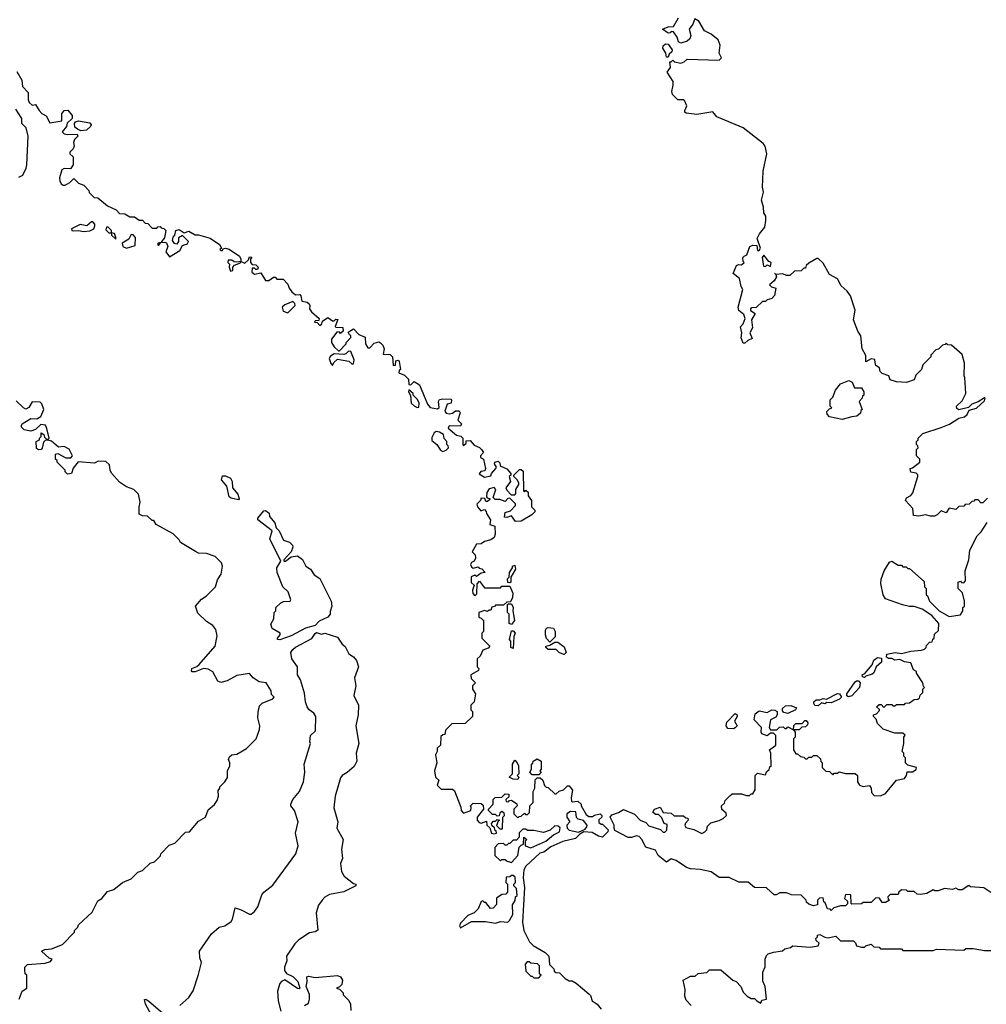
# Model space of a CAD drawing. Extents: x 2239805 to 2396427, y 665731 to 772158.
# Tile 151 of 256: x 2300036 to 2306087, y 737483 to 743644. Entities that reach past the tile are written whole.
import ezdxf

# ---------------------------------------------------------------- set-up
doc = ezdxf.new("R2010")
doc.units = 0

msp = doc.modelspace()

# ---------------------------------------------------------------- linework, layer by layer
at = {"layer": '0CON05XD'}
for points in [[(2306095, 740650), (2306065, 740620), (2306051.7, 740621.7), (2306035, 740640), (2306015, 740640), (2306008.3, 740631.7), (2305995, 740630), (2305978.3, 740611.7), (2305955, 740610), (2305945, 740600), (2305915, 740597.5), (2305895, 740580), (2305855, 740587.5), (2305835, 740557.5), (2305805, 740570), (2305780, 740545), (2305763, 740537), (2305737, 740537), (2305705, 740546.2), (2305685, 740542.5), (2305665, 740537.5), (2305631.7, 740541.7), (2305627.5, 740585), (2305580, 740635), (2305587, 740653), (2305615, 740667.5), (2305627, 740683), (2305657.5, 740785), (2305657, 740797), (2305647, 740807), (2305613.6, 740813.6), (2305610, 740835), (2305625, 740840), (2305670, 740875), (2305670, 740895), (2305650, 740915), (2305650, 740955), (2305660, 740965), (2305658.3, 740978.3), (2305650, 740985), (2305650, 741005), (2305660, 741015), (2305660, 741025), (2305690, 741055), (2305805, 741091.2), (2305856.1, 741113.9), (2305915, 741151.2), (2305950, 741160), (2305965.8, 741174.2), (2305980, 741200), (2306025, 741213.3), (2306075, 741260), (2306080, 741275), (2306075, 741277.5), (2306036.7, 741253.3), (2305995, 741237.5), (2305975, 741217.5), (2305915, 741202.5), (2305901.7, 741211.7), (2305900, 741225), (2305935, 741260), (2305957.5, 741305), (2305952.5, 741405), (2305947.5, 741415), (2305950, 741495), (2305935, 741550), (2305868.3, 741608.3), (2305845, 741610), (2305835, 741620), (2305828.3, 741611.7), (2305811.7, 741608.3), (2305788.3, 741581.7), (2305771.7, 741578.3), (2305740, 741545), (2305740, 741535), (2305690, 741485), (2305680, 741455), (2305645, 741420), (2305635, 741390), (2305587, 741373), (2305525, 741377.5), (2305485, 741390), (2305476.4, 741416.4), (2305435, 741430), (2305421.7, 741441.7), (2305417.5, 741465), (2305395, 741480), (2305391.7, 741498.3), (2305388.3, 741518.3), (2305365, 741522.5), (2305333, 741503), (2305331.7, 741541.7), (2305308.8, 741585), (2305301.2, 741665), (2305283.3, 741695), (2305256.2, 741765), (2305266.1, 741826.1), (2305236.1, 741916.1), (2305215.9, 741945.9), (2305178.8, 741978.8), (2305155, 742022.5), (2305105, 742050), (2305065, 742120), (2305035, 742150), (2305025, 742150), (2304975, 742120), (2304960, 742105), (2304955, 742090), (2304945, 742090), (2304927, 742073), (2304885, 742070), (2304857, 742043), (2304835, 742042.5), (2304813, 742053), (2304770, 742050), (2304761.7, 742058.3), (2304770, 742050), (2304772.5, 742035), (2304759.3, 742010.7), (2304730, 741985), (2304743, 741973), (2304770, 741965), (2304761.7, 741918.3), (2304745, 741900), (2304715, 741890), (2304705, 741880), (2304685, 741880), (2304647, 741843), (2304618.3, 741841.7), (2304610, 741835), (2304610, 741825), (2304640, 741805), (2304617.5, 741765), (2304622.5, 741715), (2304607.5, 741685), (2304621.7, 741648.3), (2304593, 741637), (2304575, 741620), (2304565, 741620), (2304552.3, 741652.3), (2304556.7, 741685), (2304547, 741723), (2304565, 741740), (2304576.7, 741775), (2304568.3, 741798.3), (2304537.5, 741825), (2304533.3, 741845), (2304562.5, 741955), (2304552.5, 741975), (2304542.5, 742025), (2304502.5, 742055), (2304523.8, 742106.2), (2304535, 742112.5), (2304555, 742110), (2304570, 742125), (2304565, 742130), (2304562.5, 742155), (2304570, 742165), (2304588.3, 742171.7), (2304607.5, 742225), (2304625, 742233.3), (2304650, 742230), (2304655, 742200), (2304665, 742200), (2304672.5, 742215), (2304653.3, 742275), (2304666.4, 742303.6), (2304700, 742345), (2304707, 742387), (2304706.7, 742415), (2304693.3, 742435), (2304691.7, 742471.7), (2304680, 742515), (2304691.2, 742565), (2304686.7, 742595), (2304690, 742695), (2304712.5, 742805), (2304701.7, 742851.7), (2304689.3, 742869.3), (2304565, 742967.5), (2304400, 743035), (2304375, 743067.5), (2304275, 743051.2), (2304208.3, 743058.3), (2304200, 743065), (2304200, 743075), (2304212.5, 743105), (2304198.3, 743138.3), (2304193, 743143), (2304155, 743142.5), (2304122.5, 743175), (2304117.5, 743195), (2304127.5, 743235), (2304126.4, 743256.4), (2304090, 743315), (2304110, 743345), (2304105, 743380), (2304115, 743380), (2304125, 743390), (2304135, 743380), (2304175, 743372.5), (2304195, 743380), (2304215, 743397.5), (2304415, 743390), (2304430, 743405), (2304413.6, 743433.6), (2304420, 743485), (2304408.3, 743518.3), (2304365, 743553.3), (2304322.5, 743575), (2304287.5, 743635), (2304261.7, 743648.3), (2304250, 743615), (2304227.5, 743585), (2304236.2, 743545), (2304231.2, 743525), (2304215, 743510), (2304175, 743497.5), (2304160, 743505), (2304152.5, 743535), (2304128.3, 743568.3), (2304115, 743570), (2304108.3, 743561.7), (2304095, 743560), (2304060, 743585), (2304095, 743600), (2304128.3, 743601.7), (2304160, 743655)], [(2304095, 743410), (2304085, 743410), (2304080, 743435), (2304062.5, 743465), (2304065, 743480), (2304078.3, 743491.7), (2304095, 743490), (2304120, 743455), (2304118.3, 743441.7), (2304101.7, 743428.3), (2304095, 743410)], [(2300019.3, 743319.3), (2300049.2, 743265), (2300053.8, 743225), (2300088.8, 743188.8), (2300088.8, 743145), (2300096, 743125), (2300115, 743110), (2300135, 743112.5), (2300157.5, 743075), (2300175, 743057.5), (2300203, 743043), (2300225, 742997.5), (2300299.3, 743010.7), (2300300, 743055), (2300315, 743076.2), (2300338, 743078), (2300364, 743045), (2300364, 743025), (2300333.2, 742996.8), (2300329.2, 742975), (2300302, 742942), (2300315, 742930), (2300335, 742925.8), (2300397, 742927), (2300400, 742915), (2300380, 742895), (2300372.5, 742875), (2300377, 742853), (2300370, 742835), (2300350, 742815), (2300350, 742805), (2300370, 742785), (2300370, 742735), (2300355, 742710), (2300315, 742712.5), (2300300, 742705), (2300286.2, 742655), (2300286.7, 742635), (2300295, 742617.5), (2300308.3, 742608.3), (2300321.7, 742608.3), (2300350, 742625), (2300375, 742650), (2300405, 742620), (2300438.3, 742608.3), (2300470, 742575), (2300471.7, 742561.7), (2300501.7, 742531.7), (2300525, 742530), (2300585, 742480), (2300640, 742455), (2300661.7, 742431.7), (2300695, 742430), (2300725, 742410), (2300755, 742410), (2300785, 742390), (2300805, 742390), (2300821.7, 742371.7), (2300838.3, 742368.3), (2300865, 742340), (2300895, 742340), (2300901.7, 742348.3), (2300915, 742350), (2300921.7, 742341.7), (2300938.3, 742338.3), (2300950, 742325), (2300941.7, 742278.3), (2300920, 742250), (2300900, 742245), (2300900, 742235), (2300905, 742230), (2300920, 742250), (2300945, 742252.5), (2300955, 742247.5), (2300963.3, 742225), (2300950.7, 742190.7), (2300975, 742160), (2301039.3, 742200.7), (2301055, 742230), (2301073, 742237), (2301085, 742240), (2301092.5, 742255), (2301055, 742292.5), (2301031.2, 742278.8), (2301030, 742255), (2301020.7, 742239.3), (2301005, 742243.3), (2300992.3, 742262.3), (2300996.2, 742283.8), (2301007.5, 742295), (2301013.3, 742325), (2301035, 742331.2), (2301065, 742310), (2301095, 742320), (2301135, 742297.5), (2301155, 742297.5), (2301227.7, 742277.7), (2301286.4, 742236.4), (2301300, 742215), (2301290, 742205), (2301295, 742200), (2301305, 742200), (2301310.7, 742209.3), (2301325, 742213.8), (2301348.3, 742208.3), (2301412.5, 742165), (2301420, 742145), (2301420, 742130), (2301395, 742127.5), (2301378.3, 742128.3), (2301365, 742140), (2301341.7, 742138.3), (2301340, 742125), (2301350, 742115), (2301347.5, 742095), (2301355, 742070), (2301370, 742075), (2301370, 742095), (2301381.7, 742108.3), (2301418.3, 742121.7), (2301420, 742130), (2301445, 742120), (2301468.3, 742141.7), (2301475, 742160), (2301488.3, 742158.3), (2301480, 742145), (2301480, 742125), (2301491.7, 742111.7), (2301515, 742110), (2301530, 742095), (2301525, 742080), (2301515, 742080), (2301505, 742090), (2301491.7, 742088.3), (2301490, 742065), (2301505, 742052.5), (2301545, 742060), (2301575, 742012.5), (2301595, 742012.5), (2301625, 742032.5), (2301635, 742032.5), (2301645, 742020), (2301685, 742020), (2301715, 741990), (2301723, 741963), (2301740.7, 741940.7), (2301763, 741923), (2301790, 741925), (2301797, 741917), (2301803.3, 741883.3), (2301836.2, 741876.2), (2301847.5, 741865), (2301852.5, 741855), (2301850, 741835), (2301862.5, 741815), (2301910, 741775), (2301908.3, 741761.7), (2301885, 741760), (2301881.7, 741751.7), (2301898.3, 741748.3), (2301915, 741730), (2301928.3, 741741.7), (2301931.7, 741758.3), (2301965, 741780), (2301995, 741760), (2302005, 741760), (2302015, 741770), (2302028.3, 741768.3), (2302010, 741725), (2302015, 741720), (2302058.3, 741718.3), (2302060, 741695), (2302045, 741680), (2302035, 741690), (2302021.7, 741688.3), (2301987.5, 741645), (2301987.5, 741625), (2302005, 741597.5), (2302031.7, 741571.7), (2302038.3, 741571.7), (2302080, 741615), (2302080, 741625), (2302110, 741655), (2302108.3, 741668.3), (2302101.7, 741671.7), (2302091.7, 741688.3), (2302125, 741710), (2302160, 741675), (2302198.3, 741658.3), (2302200, 741615), (2302215, 741590), (2302228.3, 741591.7), (2302255, 741620), (2302285, 741627.5), (2302295, 741622.5), (2302308.3, 741608.3), (2302316.7, 741585), (2302311.7, 741551.7), (2302355, 741550), (2302370, 741535), (2302375, 741480), (2302388.3, 741481.7), (2302391.7, 741508.3), (2302405, 741512.5), (2302412.5, 741505), (2302420, 741455), (2302411.7, 741448.3), (2302410, 741435), (2302445, 741420), (2302470, 741395), (2302471.7, 741361.7), (2302485, 741360), (2302505, 741380), (2302539.3, 741359.3), (2302588.3, 741238.3), (2302605, 741217.5), (2302651.7, 741208.3), (2302661.7, 741218.3), (2302657.5, 741255), (2302665, 741266.7), (2302685, 741272.5), (2302735, 741270), (2302740, 741265), (2302737.5, 741245), (2302711.7, 741238.3), (2302697.5, 741195), (2302705, 741182.5), (2302725, 741176.7), (2302745, 741182.5), (2302765, 741197.5), (2302786.7, 741196.7), (2302792.5, 741185), (2302778.3, 741138.3), (2302802.5, 741115), (2302795, 741100), (2302725, 741102.5), (2302718.3, 741088.3), (2302770, 741045), (2302797, 741037), (2302810, 741025), (2302810, 740985), (2302815, 740980), (2302830, 740995), (2302831.7, 741008.3), (2302855, 741010), (2302881.7, 740981.7), (2302915, 740967.5), (2302927.5, 740955), (2302940, 740935), (2302920, 740915), (2302920, 740905), (2302940, 740895), (2302952.5, 740835), (2302948.3, 740821.7), (2302923, 740817), (2302911.7, 740801.7), (2302945, 740782.5), (2302985, 740790), (2302990, 740805), (2303017.5, 740835), (2303020, 740845), (2303007.5, 740865), (2303010, 740875), (2303031.7, 740881.7), (2303041.7, 740871.7), (2303043.3, 740853.3), (2303085, 740834.3), (2303110, 740805), (2303110, 740795), (2303100, 740785), (2303107.5, 740755), (2303080, 740715), (2303085, 740700), (2303111.7, 740671.7), (2303135, 740670), (2303141.7, 740678.3), (2303142.5, 740705)], [(2300031.7, 742658.3), (2300055, 742670), (2300076.7, 742715), (2300080, 742735), (2300090, 742915), (2300077, 742967), (2300050, 742995), (2300050, 743025), (2300013, 743083)], [(2300419.3, 742949.3), (2300398, 742958), (2300380.8, 742970.8), (2300378.8, 742995), (2300385.9, 743004.1), (2300405, 743010), (2300475, 742997.5), (2300483.3, 742985), (2300480, 742975), (2300455, 742952.5), (2300419.3, 742949.3)], [(2300435, 742317.5), (2300475, 742323.3), (2300500, 742335), (2300507, 742353), (2300507.5, 742365), (2300495, 742380), (2300485, 742378.8), (2300455.9, 742354.1), (2300415, 742361.9), (2300361.2, 742335), (2300362.5, 742325), (2300375, 742322), (2300405, 742324), (2300435, 742317.5)], [(2300635, 742272.5), (2300640, 742275), (2300630, 742305), (2300610, 742310), (2300610, 742325), (2300590, 742345), (2300580, 742345), (2300575, 742330), (2300595, 742310), (2300610, 742310), (2300610, 742295), (2300635, 742272.5)], [(2300705, 742213.3), (2300760, 742230), (2300761.7, 742281.7), (2300747, 742297), (2300735, 742300), (2300720, 742270), (2300677.5, 742245), (2300682.5, 742225), (2300705, 742213.3)], [(2304735, 742100), (2304740, 742125), (2304725, 742130), (2304695, 742170), (2304683.3, 742156.7), (2304691.7, 742101.7), (2304705, 742100), (2304715, 742110), (2304735, 742100)], [(2301715, 741810), (2301760, 741855), (2301758.3, 741868.3), (2301745, 741880), (2301695, 741860), (2301680, 741845), (2301685, 741820), (2301715, 741810)], [(2301995, 741480), (2302001.7, 741498.3), (2302025, 741520), (2302097, 741507), (2302115, 741490), (2302125, 741490), (2302130, 741515), (2302108.3, 741568.3), (2302095, 741570), (2302077, 741553), (2302065, 741550), (2302005, 741552.5), (2301980.7, 741539.3), (2301973.6, 741523.6), (2301983, 741493), (2301995, 741480)], [(2305185, 741142.5), (2305105, 741160), (2305090, 741175), (2305088.3, 741191.7), (2305105, 741210), (2305120, 741215), (2305110, 741225), (2305110, 741265), (2305127, 741283), (2305142.5, 741325), (2305175, 741366.2), (2305226.1, 741386.1), (2305247.5, 741375), (2305260.7, 741340.7), (2305305, 741340), (2305320, 741315), (2305320, 741295), (2305311.7, 741288.3), (2305310, 741275), (2305290, 741255), (2305310, 741205), (2305301.7, 741198.3), (2305298.3, 741181.7), (2305277, 741163), (2305245, 741160), (2305185, 741142.5)], [(2302525, 741217.5), (2302535, 741220), (2302537.5, 741245), (2302527, 741267), (2302500, 741295), (2302500, 741305), (2302471.7, 741328.3), (2302470, 741315), (2302481.7, 741291.7), (2302487.5, 741245), (2302505, 741227.5), (2302525, 741217.5)], [(2300890, 740485), (2300875, 740510), (2300865, 740510), (2300837, 740537), (2300805, 740540), (2300785, 740550), (2300783.3, 740595), (2300790, 740625), (2300780, 740675), (2300750, 740705), (2300705, 740720), (2300660, 740750), (2300613.9, 740803.9), (2300603.6, 740823.6), (2300598.3, 740858.3), (2300575, 740880), (2300528.3, 740881.7), (2300505, 740870), (2300403, 740877), (2300371.7, 740838.3), (2300360, 740805), (2300335, 740800), (2300320, 740815), (2300320, 740825), (2300270, 740875), (2300270, 740885), (2300260, 740895), (2300260, 740925), (2300275, 740930), (2300325, 740903.3), (2300357, 740903), (2300367.5, 740915), (2300345, 740957.5), (2300315, 740972.5), (2300278.3, 740968.3), (2300235, 741007.5), (2300215, 741012.5), (2300195, 741010), (2300185, 741000), (2300177.5, 740962.5), (2300170, 740955), (2300155, 740952.5), (2300140.7, 740960.7), (2300140, 741005), (2300160, 741015), (2300160, 741025), (2300170, 741035), (2300171.7, 741058.3), (2300188.3, 741048.3), (2300191.7, 741031.7), (2300201.7, 741021.7), (2300215, 741020), (2300220, 741025), (2300207, 741087), (2300197, 741107), (2300168.3, 741111.7), (2300135, 741080), (2300105, 741070), (2300065, 741077.5), (2300047.5, 741095), (2300047.5, 741105), (2300052.5, 741115), (2300105, 741147.5), (2300143, 741147), (2300169.3, 741160.7), (2300187.5, 741205), (2300175, 741240), (2300165, 741250), (2300115, 741252.5), (2300093, 741217), (2300075, 741207.5), (2300060, 741215), (2300015, 741260)], [(2302685, 740942.5), (2302705, 740950), (2302720, 740965), (2302718.3, 740978.3), (2302710, 740985), (2302710, 741005), (2302693, 741023), (2302688.3, 741048.3), (2302665, 741062.5), (2302643, 741067), (2302630.7, 741059.3), (2302615, 741030), (2302615, 741010), (2302646.4, 740986.4), (2302670.7, 740950.7), (2302685, 740942.5)], [(2303142.5, 740705), (2303160, 740735), (2303160, 740745), (2303150, 740765), (2303130, 740785), (2303130, 740795), (2303165, 740830), (2303175, 740830), (2303188.3, 740818.3), (2303190, 740695), (2303195, 740690), (2303205, 740700), (2303218.3, 740688.3), (2303220, 740665), (2303240, 740635), (2303240, 740595), (2303260, 740575), (2303260, 740565), (2303242.5, 740545), (2303175, 740506.2), (2303140, 740505), (2303115, 740540), (2303085, 740530), (2303071.7, 740531.7), (2303075, 740560), (2303108.3, 740571.7), (2303140, 740605), (2303140, 740615), (2303105, 740650), (2303091.7, 740648.3), (2303075, 740630), (2303041.7, 740641.7), (2303012.5, 740642.5), (2303000, 740655), (2303017.5, 740705), (2303006.7, 740716.7), (2302975, 740707.5), (2302960, 740685), (2302958.3, 740658.3), (2302961.7, 740651.7), (2302978.3, 740648.3), (2302978.3, 740641.7), (2302965, 740630), (2302955, 740630), (2302948.3, 740648.3), (2302925, 740650), (2302920, 740635), (2302898.3, 740611.7), (2302902.5, 740595), (2302921.7, 740571.7), (2302945, 740580), (2302957, 740567), (2302957.5, 740555), (2302982.5, 740515), (2302980, 740485), (2303010, 740475), (2303013.3, 740425), (2303005.7, 740404.3), (2302985, 740388.8), (2302945, 740380), (2302925, 740363.8), (2302895, 740362.5), (2302867.5, 740315), (2302887.5, 740295), (2302890, 740275), (2302880, 740255), (2302865, 740247.5), (2302857.5, 740235), (2302865, 740220), (2302875, 740212.5), (2302905, 740220), (2302911.7, 740211.7), (2302928.3, 740208.3), (2302950, 740185), (2302925, 740180), (2302895, 740160), (2302885, 740167.5), (2302863, 740157), (2302863, 740123), (2302880, 740105), (2302870, 740075), (2302873, 740053), (2302885, 740040), (2302898.3, 740051.7), (2302900, 740115), (2302915, 740130), (2302945, 740090), (2303045, 740090), (2303055, 740100), (2303105, 740100), (2303122.5, 740055), (2303121.7, 740028.3), (2303108.3, 740001.7), (2303085, 740000), (2303065, 739980), (2303015, 739980), (2303008.3, 739971.7), (2302991.7, 739968.3), (2302985, 739950), (2302975, 739950), (2302965, 739940), (2302945, 739947.5), (2302910, 739935), (2302910, 739905), (2302925, 739900), (2302940, 739885), (2302940, 739815), (2302930, 739805), (2302930, 739775), (2302980, 739725), (2302968.3, 739711.7), (2302935, 739700), (2302918.3, 739661.7), (2302900, 739645), (2302900, 739595), (2302910, 739585), (2302908.3, 739571.7), (2302860, 739545), (2302861.7, 739521.7), (2302890, 739495), (2302870, 739475), (2302870, 739455), (2302890, 739425), (2302880, 739375), (2302860, 739355), (2302860, 739325), (2302870, 739315), (2302870, 739285), (2302825, 739240), (2302741.7, 739238.3), (2302701.7, 739198.3), (2302698.3, 739171.7), (2302685, 739170), (2302671.7, 739158.3), (2302670, 739105), (2302650, 739085), (2302650, 739065), (2302640, 739045), (2302647.5, 738995), (2302632.5, 738945), (2302640, 738905), (2302660, 738885), (2302650, 738855), (2302675, 738830), (2302745, 738830), (2302758.3, 738818.3), (2302797, 738717), (2302800, 738695), (2302815, 738680), (2302860, 738695), (2302862.5, 738715), (2302857.5, 738725), (2302875, 738742.5), (2302925, 738740), (2302938.3, 738728.3), (2302940, 738705), (2302900, 738655), (2302900, 738635), (2302911.7, 738621.7), (2302925, 738617.5), (2302958.3, 738628.3), (2302960, 738605), (2302978.3, 738588.3), (2302990, 738555), (2303005, 738550), (2303020, 738555), (2303018.3, 738568.3), (2303011.7, 738571.7), (2303008.3, 738588.3), (2302991.7, 738601.7), (2302990, 738615), (2303001.7, 738628.3), (2303015, 738630), (2303025, 738640), (2303040, 738635), (2303031.7, 738628.3), (2303021.7, 738601.7), (2303041.7, 738581.7), (2303058.3, 738581.7), (2303060, 738655), (2303070, 738665), (2303068.3, 738678.3), (2303055, 738690), (2303041.7, 738678.3), (2303038.3, 738661.7), (2303025, 738660), (2303015, 738670), (2302995, 738670), (2302970, 738695), (2302970, 738705), (2303000, 738735), (2303000, 738765), (2303011.7, 738778.3), (2303055, 738780), (2303075, 738800), (2303098.3, 738798.3), (2303098.3, 738781.7), (2303080, 738765), (2303081.7, 738751.7), (2303095, 738750), (2303101.7, 738758.3), (2303115, 738760), (2303148.3, 738738.3), (2303150, 738725), (2303130, 738705), (2303130, 738675), (2303155, 738650), (2303161.7, 738658.3), (2303175, 738660), (2303195, 738680), (2303201.7, 738671.7), (2303215, 738670), (2303227, 738683), (2303230, 738725), (2303250, 738745), (2303250, 738815), (2303260, 738835), (2303263, 738887), (2303275, 738900), (2303295, 738900), (2303310, 738885), (2303321.7, 738851.7), (2303331.7, 738841.7), (2303345, 738840), (2303385, 738800), (2303395, 738800), (2303413, 738817), (2303440, 738825), (2303465, 738850), (2303475, 738850), (2303497, 738823), (2303487.5, 738775), (2303490, 738755), (2303495, 738750), (2303530, 738755), (2303550, 738735), (2303550, 738725), (2303581.7, 738671.7), (2303598.3, 738658.3), (2303621.7, 738658.3), (2303635, 738667.5), (2303670, 738675), (2303680, 738665), (2303680, 738655), (2303661.7, 738638.3), (2303661.7, 738621.7), (2303675, 738610), (2303685, 738610), (2303720, 738575), (2303718.3, 738561.7), (2303685, 738530), (2303660, 738535), (2303619.3, 738559.3), (2303568.3, 738561.7), (2303541.7, 738548.3), (2303515, 738520), (2303435, 738502.5), (2303361.7, 738468.3), (2303317.5, 738435), (2303291.7, 738428.3), (2303205, 738347.5), (2303192.5, 738325), (2303187.5, 738275), (2303196.7, 738215), (2303183, 737997), (2303192.5, 737945), (2303227.5, 737875), (2303250.7, 737850.7), (2303325, 737807.5), (2303347.5, 737785), (2303353, 737733), (2303380, 737705), (2303381.7, 737691.7), (2303393, 737683), (2303415, 737680), (2303450, 737645), (2303475, 737630), (2303495, 737630), (2303520, 737615), (2303598.3, 737548.3), (2303608.3, 737538.3), (2303620, 737505), (2303650, 737485), (2303675, 737452.5)], [(2301405, 740640), (2301359.2, 740649.2), (2301347.5, 740657.5), (2301333.8, 740725), (2301300, 740765), (2301305, 740790), (2301325, 740790), (2301356, 740775), (2301366, 740755), (2301368.8, 740715), (2301402.5, 740675), (2301410, 740645), (2301405, 740640)], [(2301665, 739764.4), (2301650, 739765), (2301650, 739775), (2301666.7, 739795), (2301666.1, 739806.1), (2301617.5, 739835), (2301608.3, 739861.7), (2301627.5, 739895), (2301630, 739935), (2301640, 739945), (2301640, 739965), (2301670, 739995), (2301687, 740003), (2301730, 740005), (2301732.5, 740015), (2301717.5, 740065), (2301683.8, 740095), (2301648, 740185), (2301646.2, 740215), (2301670, 740255), (2301602.5, 740395), (2301616.2, 740446.2), (2301526.7, 740515), (2301526.7, 740525), (2301565, 740570), (2301575, 740572.5), (2301597, 740557), (2301600, 740535), (2301633.3, 740495), (2301642.5, 740465), (2301660, 740445), (2301687, 740387), (2301724.2, 740374.2), (2301743.3, 740355), (2301745.9, 740344.1), (2301736.2, 740313.8), (2301690, 740265), (2301690, 740255), (2301700, 740255), (2301735, 740282.5), (2301775, 740290), (2301805.7, 740265.7), (2301826.7, 740225), (2301855.7, 740205.7), (2301880, 740170), (2301915, 740148), (2301986.2, 740005), (2301990, 739975), (2301979.5, 739940.5), (2301979.2, 739925), (2301964.2, 739905), (2301910.4, 739879.6), (2301885, 739854.3), (2301825, 739836.4), (2301735, 739788.5), (2301665, 739764.4)], [(2300033.6, 737516.4), (2300052.5, 737565), (2300080, 737585), (2300080, 737665), (2300070, 737675), (2300068.3, 737698.3), (2300067.5, 737715), (2300085, 737732.5), (2300195, 737740), (2300228.3, 737751.7), (2300240, 737765), (2300221.7, 737771.7), (2300173.6, 737816.4), (2300193.9, 737826.1), (2300235, 737831.2), (2300305, 737857.5), (2300380, 737935), (2300380, 737945), (2300400, 737965), (2300405, 737980), (2300489.3, 738060.7), (2300525, 738130), (2300550, 738145), (2300585, 738190), (2300625, 738202.5), (2300680, 738245), (2300735, 738267.5), (2300775, 738310), (2300805, 738320), (2300853, 738367), (2300880, 738375), (2300918.3, 738411.7), (2300920, 738425), (2300971.7, 738478.3), (2301008.3, 738491.7), (2301075, 738560), (2301098.3, 738561.7), (2301155, 738630), (2301200, 738655), (2301215, 738700), (2301256.4, 738733.6), (2301271.7, 738758.3), (2301280, 738785), (2301278.3, 738821.7), (2301290, 738835), (2301290, 738845), (2301320, 738875), (2301337, 738903), (2301337.5, 738945), (2301352.5, 738975), (2301352.5, 738995), (2301342.5, 739015), (2301349.3, 739030.7), (2301365, 739043.3), (2301395, 739047.5), (2301456.4, 739083.6), (2301517.5, 739145), (2301538.3, 739201.7), (2301540, 739225), (2301527.5, 739275), (2301528.3, 739311.7), (2301538.3, 739351.7), (2301553, 739367), (2301620, 739395), (2301630, 739405), (2301611.7, 739421.7), (2301610, 739445), (2301580, 739495), (2301535, 739500), (2301497, 739527), (2301475, 739552.5), (2301395, 739540), (2301335, 739506.7), (2301295, 739496.7), (2301277.5, 739505), (2301245, 739562.5), (2301215, 739580.8), (2301185.8, 739584.2), (2301133.9, 739563.9), (2301115, 739563.3), (2301110.7, 739570.7), (2301113.3, 739585), (2301145, 739596.7), (2301160, 739610), (2301258.8, 739725), (2301271.7, 739788.3), (2301265, 739827.5), (2301245, 739852.5), (2301205, 739877.5), (2301150.7, 739930.7), (2301137.5, 739975), (2301175, 740017.5), (2301203.3, 740036.7), (2301262.5, 740095), (2301275, 740140), (2301296.4, 740173.6), (2301306.7, 740225), (2301300, 740245), (2301260, 740285), (2301205, 740303.3), (2301155, 740306.7), (2301136.4, 740316.4), (2301043.6, 740373.6), (2301035, 740390), (2300996.1, 740426.1), (2300890, 740485)], [(2305731.7, 739748.3), (2305748.3, 739751.7), (2305751.7, 739768.3), (2305760, 739775), (2305761.7, 739798.3), (2305788.3, 739821.7), (2305790, 739865), (2305745, 739916.7), (2305685, 739956.2), (2305635, 739972.5), (2305605, 739972.5), (2305563, 739983), (2305455, 740020), (2305440, 740045), (2305426.2, 740116.2), (2305427.7, 740142.3), (2305446.7, 740195), (2305480, 740250), (2305495, 740256.7), (2305535, 740230), (2305555, 740230), (2305565, 740220), (2305585, 740220), (2305595, 740210), (2305605, 740210), (2305698.3, 740128.3), (2305700, 740095), (2305710, 740085), (2305710, 740045), (2305718.3, 740038.3), (2305730, 740005), (2305792.5, 739945), (2305855, 739910), (2305925, 739920), (2305940, 739945), (2305940, 739965), (2305950, 739975), (2305950, 740005), (2305938.3, 740058.3), (2305910, 740085), (2305910, 740125), (2305925, 740130), (2305931.7, 740121.7), (2305945, 740120), (2305957, 740133), (2305953.3, 740195), (2305977.5, 740265), (2305982.5, 740325), (2306030, 740415), (2306055, 740440), (2306091.7, 740498.3)], [(2303105, 740120), (2303091.7, 740121.7), (2303090, 740145), (2303100, 740155), (2303102.5, 740185), (2303120, 740215), (2303120, 740225), (2303135, 740230), (2303140, 740205), (2303110, 740155), (2303110, 740125), (2303105, 740120)], [(2303115, 739860), (2303100, 739865), (2303100, 739925), (2303090, 739935), (2303090, 739985), (2303095, 739990), (2303115, 739990), (2303126.1, 739966.1), (2303122.5, 739945), (2303132.5, 739885), (2303115, 739860)], [(2301852.5, 739125), (2301857.5, 739165), (2301888.8, 739195), (2301890, 739285), (2301878, 739305), (2301848.8, 739325), (2301836.2, 739345), (2301826.2, 739375), (2301819.7, 739429.7), (2301793, 739513), (2301776.2, 739545), (2301776, 739595), (2301740, 739645), (2301733.8, 739685), (2301745.8, 739704.2), (2301763, 739717), (2301865, 739772), (2301885, 739804), (2301895, 739808.6), (2301925, 739800), (2301946.1, 739806.1), (2302025, 739780), (2302055, 739737.5), (2302073, 739723), (2302097, 739677), (2302126.4, 739656.4), (2302143.6, 739633.6), (2302156.2, 739595), (2302132, 739525), (2302141.2, 739475), (2302128, 739415), (2302156.2, 739355), (2302155.6, 739295), (2302140, 739225), (2302160, 739115), (2302142.9, 739055), (2302147.5, 739005), (2302129.1, 738970.9), (2302085.4, 738934.6), (2302055.8, 738915), (2302045, 738900), (2302011.9, 738785), (2302003, 738713), (2302027.5, 738625), (2302021.2, 738585), (2302062, 738515), (2302050, 738455), (2302056.4, 738396.4), (2302043.6, 738363.6), (2302050, 738315), (2302066.7, 738285), (2302125, 738240), (2302140, 738235), (2302140, 738225), (2302065, 738187.5), (2301975, 738171.4), (2301946.2, 738153.8), (2301930, 738135), (2301907.4, 738102.6), (2301891.9, 738055), (2301902.5, 737947.5), (2301885, 737936.7), (2301850.5, 737929.5), (2301783.2, 737886.8), (2301758.7, 737861.3), (2301706.7, 737785), (2301707.5, 737755), (2301694.1, 737715.9), (2301694.2, 737694.2), (2301706.1, 737676.1), (2301745, 737656.7), (2301776.7, 737625), (2301790, 737585), (2301785, 737580), (2301775, 737582.5), (2301696.4, 737636.4), (2301675, 737626.2), (2301665, 737612.5), (2301650, 737565), (2301654.6, 737505), (2301670.4, 737440.4)], [(2303125, 739710), (2303110, 739715), (2303110, 739755), (2303102.5, 739765), (2303115, 739820), (2303125, 739820), (2303137.5, 739805), (2303130, 739785), (2303125, 739710)], [(2303355, 739750), (2303333, 739773), (2303327.5, 739795), (2303327.5, 739825), (2303333.6, 739836.4), (2303345, 739840), (2303377, 739837), (2303387.5, 739815), (2303387, 739783), (2303355, 739750)], [(2303445, 739672.5), (2303415, 739682.5), (2303395, 739702.5), (2303345, 739702.5), (2303330, 739715), (2303330, 739725), (2303355, 739730), (2303385, 739750), (2303405, 739750), (2303445, 739720), (2303457.5, 739685), (2303445, 739672.5)], [(2306115, 738183.3), (2306071.7, 738211.7), (2305988.3, 738218.3), (2305977, 738227), (2305935, 738200), (2305915, 738200), (2305895, 738210), (2305875, 738202.5), (2305825, 738207.5), (2305785, 738192.5), (2305765, 738192.5), (2305755, 738200), (2305715, 738177.5), (2305675, 738170), (2305653, 738173), (2305635, 738190), (2305595, 738190), (2305587, 738197), (2305555, 738200), (2305540, 738185), (2305535, 738170), (2305485, 738170), (2305470, 738155), (2305471.7, 738141.7), (2305480, 738135), (2305455, 738120), (2305435, 738120), (2305418.3, 738148.3), (2305395, 738150), (2305365, 738120), (2305315, 738120), (2305305, 738112.5), (2305245, 738110), (2305240, 738115), (2305238.3, 738168.3), (2305205, 738170), (2305200, 738145), (2305218.3, 738128.3), (2305218.3, 738111.7), (2305205, 738100), (2305175, 738100), (2305133, 738087), (2305115, 738070), (2305108.3, 738078.3), (2305091.7, 738081.7), (2305078.3, 738118.3), (2305070, 738125), (2305065, 738150), (2305043, 738147), (2305030, 738135), (2305030, 738105), (2305005, 738100), (2304975, 738110), (2304961.7, 738121.7), (2304960, 738135), (2304927, 738167), (2304868.3, 738168.3), (2304835, 738180), (2304795, 738180), (2304771.7, 738168.3), (2304758.3, 738168.3), (2304711.7, 738211.7), (2304635, 738213.3), (2304595, 738247.5), (2304537, 738247), (2304476.1, 738276.1), (2304415, 738276.7), (2304365, 738312.5), (2304295, 738327.5), (2304235, 738330), (2304209.3, 738339.3), (2304145, 738382.5), (2304115, 738392.5), (2304085, 738372.5), (2304033.6, 738413.6), (2304015, 738447.5), (2303955, 738467.5), (2303930, 738515), (2303913.6, 738533.6), (2303897, 738537), (2303865, 738526.7), (2303845, 738527.5), (2303761.7, 738571.7), (2303757.5, 738585), (2303757.5, 738605), (2303732.5, 738655), (2303741.7, 738668.3), (2303785, 738682.5), (2303815, 738702.5), (2303885, 738672.5), (2303920, 738635), (2303955, 738620), (2303975, 738600), (2304047, 738577), (2304065, 738560), (2304075, 738560), (2304087, 738573), (2304088.3, 738608.3), (2304070, 738615), (2304055, 738650), (2304035, 738670), (2304015, 738670), (2304000, 738685), (2304010, 738705), (2304045, 738717.5), (2304063, 738683), (2304115, 738680), (2304133, 738663), (2304191.7, 738661.7), (2304205, 738650), (2304218.3, 738648.3), (2304220, 738635), (2304203, 738617), (2304200, 738605), (2304205, 738590), (2304255, 738576.7), (2304305, 738552.5), (2304325, 738562.5), (2304337.5, 738575), (2304341.7, 738598.3), (2304361.7, 738618.3), (2304415, 738632.5), (2304440, 738645), (2304460, 738665), (2304458.3, 738678.3), (2304431.7, 738701.7), (2304430, 738725), (2304448.3, 738741.7), (2304451.7, 738758.3), (2304481.7, 738788.3), (2304495, 738800), (2304555, 738800), (2304585, 738790), (2304605, 738790), (2304615, 738800), (2304625, 738800), (2304640, 738825), (2304640, 738915), (2304655, 738930), (2304705, 738920), (2304711.7, 738938.3), (2304728.3, 738951.7), (2304731.7, 738968.3), (2304740, 738975), (2304737.5, 739055), (2304730, 739075), (2304770, 739105), (2304770, 739165), (2304755, 739180), (2304735, 739180), (2304715, 739162.5), (2304682.5, 739175), (2304676.7, 739185), (2304680, 739215), (2304633, 739263), (2304639.3, 739300.7), (2304665, 739320), (2304715, 739310), (2304743.9, 739326.1), (2304763.9, 739323.9), (2304777.5, 739315), (2304777.5, 739295), (2304769.3, 739280.7), (2304736.4, 739263.6), (2304727.5, 739215), (2304735, 739200), (2304775, 739200), (2304791.7, 739218.3), (2304815, 739220), (2304825, 739210), (2304835, 739210), (2304845, 739220), (2304880, 739200), (2304890, 739185), (2304890, 739155), (2304880, 739145), (2304880, 739075), (2304895, 739050), (2304905, 739050), (2304923, 739033), (2304945, 739030), (2304955, 739020), (2304965, 739020), (2304975, 739030), (2304995, 739030), (2305005, 739040), (2305025, 739040), (2305048.3, 739018.3), (2305051.7, 739001.7), (2305060, 738995), (2305060, 738965), (2305081.7, 738941.7), (2305105, 738940), (2305125, 738920), (2305135, 738930), (2305155, 738930), (2305165, 738937.5), (2305205, 738927.5), (2305265, 738927.5), (2305280, 738915), (2305280, 738875), (2305292.5, 738855), (2305315, 738846.2), (2305355, 738852.5), (2305366.7, 738835), (2305368.3, 738808.3), (2305385, 738790), (2305425, 738787.5), (2305455, 738802.5), (2305523.6, 738886.4), (2305573.6, 738896.4), (2305587.5, 738915), (2305591.7, 738938.3), (2305625, 738937.5), (2305648.3, 738951.7), (2305650, 738965), (2305595, 738980), (2305580, 738995), (2305580, 739025), (2305570, 739035), (2305570, 739055), (2305560, 739065), (2305570, 739115), (2305570, 739155), (2305578.3, 739168.3), (2305565, 739180), (2305515, 739180), (2305440, 739205), (2305405, 739240), (2305397, 739267), (2305380, 739285), (2305380, 739295), (2305398.3, 739301.7), (2305418.3, 739321.7), (2305418.3, 739328.3), (2305400, 739345), (2305415, 739360), (2305428.3, 739358.3), (2305445, 739340), (2305465, 739360), (2305495, 739360), (2305501.7, 739351.7), (2305515, 739350), (2305525, 739360), (2305575, 739360), (2305581.7, 739368.3), (2305605, 739370), (2305635, 739390), (2305658.3, 739391.7), (2305668.3, 739401.7), (2305671.7, 739418.3), (2305690, 739435), (2305690, 739455), (2305700, 739465), (2305692.5, 739472.5), (2305690, 739495), (2305650, 739555), (2305650, 739565), (2305630, 739575), (2305615, 739620), (2305575, 739626.7), (2305545, 739640), (2305515, 739636.7), (2305495, 739647.5), (2305475, 739647.5), (2305462.5, 739655), (2305463.3, 739675), (2305516.1, 739683.9), (2305555, 739677.5), (2305615, 739692.5), (2305681.7, 739698.3), (2305700, 739705), (2305710, 739715), (2305711.7, 739728.3), (2305731.7, 739748.3)], [(2305325, 739527.5), (2305311.7, 739531.7), (2305310, 739545), (2305326.7, 739553.3), (2305372.3, 739607.7), (2305383.5, 739636.5), (2305405, 739652.9), (2305430, 739650), (2305430, 739625), (2305397.5, 739595), (2305381.7, 739558.3), (2305371.2, 739548.8), (2305333.3, 739536.7), (2305325, 739527.5)], [(2305225, 739406.7), (2305213.3, 739413.3), (2305213.8, 739425), (2305265, 739500), (2305275, 739507.5), (2305287, 739507), (2305296.7, 739495), (2305292, 739465), (2305245, 739413.3), (2305225, 739406.7)], [(2305035, 739350), (2305013.3, 739353.3), (2305007.5, 739365), (2305007.5, 739375), (2305021.2, 739388.8), (2305045, 739387.5), (2305065, 739396.2), (2305087, 739393), (2305155, 739428.8), (2305166.7, 739425), (2305180, 739405), (2305167, 739393), (2305115, 739370), (2305088.3, 739371.7), (2305075, 739362.5), (2305055, 739370), (2305035, 739350)], [(2304845, 739303.3), (2304818.8, 739308.8), (2304810, 739320), (2304811.2, 739335), (2304829.1, 739350.9), (2304863, 739353), (2304898.3, 739338.3), (2304892.5, 739325), (2304845, 739303.3)], [(2304505, 739207.5), (2304468.3, 739208.3), (2304457.5, 739225), (2304461.7, 739248.3), (2304515, 739302.5), (2304527.5, 739295), (2304527.5, 739285), (2304510, 739255), (2304527.5, 739225), (2304515, 739212.5), (2304505, 739207.5)], [(2304915, 739200), (2304880, 739200), (2304881.7, 739228.3), (2304895, 739240), (2304935, 739240), (2304951.7, 739258.3), (2304958.3, 739258.3), (2304970, 739245), (2304968.3, 739231.7), (2304955, 739220), (2304931.7, 739218.3), (2304915, 739200)], [(2301039.2, 737475), (2301094.4, 737525.6), (2301121.7, 737568.3), (2301155, 737670), (2301173.3, 737745), (2301163.8, 737775), (2301161.2, 737815), (2301237.5, 737925), (2301283.9, 737966.1), (2301320, 737975), (2301359.5, 738000.5), (2301368.8, 738015), (2301385, 738086.7), (2301422.5, 738075), (2301475, 738046.7), (2301485, 738046.7), (2301507, 738063), (2301526.8, 738093.2), (2301551.3, 738168.7), (2301565, 738186), (2301621.4, 738228.6), (2301765.7, 738425), (2301779.4, 738475), (2301763.1, 738555), (2301778.6, 738625), (2301755.8, 738695.8), (2301732.5, 738725), (2301732.5, 738735), (2301746.2, 738765), (2301788, 738815), (2301812.5, 738875), (2301820.8, 738935), (2301816.2, 738985), (2301851.2, 739095), (2301856.2, 739115), (2301852.5, 739125)], [(2303155, 738890), (2303125, 738892.5), (2303100, 738905), (2303120, 738925), (2303120, 738985), (2303135, 739010), (2303150, 738995), (2303157.5, 738975), (2303160, 738925), (2303150, 738915), (2303160, 738905), (2303155, 738890)], [(2303285, 738920), (2303245, 738920), (2303230, 738935), (2303240, 738955), (2303240, 738985), (2303248.3, 738991.7), (2303250, 739005), (2303275, 739020), (2303300, 739005), (2303300, 738955), (2303292.5, 738945), (2303300, 738935), (2303285, 738920)], [(2303535, 738560), (2303575, 738580), (2303587, 738593), (2303587.5, 738605), (2303565, 738632.5), (2303532.5, 738642.5), (2303521.7, 738651.7), (2303518.3, 738688.3), (2303485, 738690), (2303460, 738675), (2303460, 738655), (2303480, 738625), (2303460, 738605), (2303462.5, 738585), (2303475, 738573.3), (2303535, 738560)], [(2303115, 738370), (2303153.8, 738415), (2303163, 738467), (2303175, 738480), (2303190, 738485), (2303191.7, 738528.3), (2303210, 738515), (2303200, 738505), (2303200, 738475), (2303235, 738462.5), (2303330, 738505), (2303377, 738543), (2303415, 738562.5), (2303418.3, 738588.3), (2303407, 738597), (2303385, 738600), (2303357, 738573), (2303315, 738557.5), (2303255, 738570), (2303215, 738570), (2303205, 738580), (2303185, 738580), (2303163, 738557), (2303161.7, 738528.3), (2303145, 738510), (2303125, 738510), (2303105, 738490), (2303095, 738490), (2303085, 738480), (2303075, 738480), (2303065, 738490), (2303031.7, 738488.3), (2303010, 738465), (2303010, 738415), (2303045, 738380), (2303055, 738390), (2303075, 738390), (2303081.7, 738381.7), (2303115, 738370)], [(2302795, 737962.5), (2302865, 738001.2), (2302951.7, 738001.7), (2303015, 737990), (2303045, 738001.2), (2303091.7, 737998.3), (2303103, 738007), (2303122.5, 738045), (2303120, 738105), (2303137, 738133), (2303140, 738155), (2303150, 738165), (2303147, 738207), (2303130, 738225), (2303130, 738235), (2303140, 738245), (2303138.3, 738278.3), (2303125, 738290), (2303115, 738290), (2303105, 738280), (2303081.7, 738278.3), (2303080, 738245), (2303090, 738235), (2303090, 738185), (2303078.3, 738171.7), (2303055, 738170), (2303021.7, 738148.3), (2303021.7, 738108.3), (2303000, 738085), (2302983, 738083), (2302955, 738120), (2302945, 738120), (2302935, 738130), (2302925, 738127.5), (2302905, 738080), (2302880, 738055), (2302840.7, 738039.3), (2302795, 737990), (2302790, 737975), (2302795, 737962.5)], [(2304650, 737505), (2304675, 737490), (2304681.7, 737508.3), (2304710, 737515), (2304702.5, 737595), (2304688.3, 737628.3), (2304687.5, 737685), (2304701.7, 737718.3), (2304702.5, 737765), (2304711.7, 737788.3), (2304721.7, 737798.3), (2304755, 737810), (2304811.7, 737818.3), (2304825, 737830), (2304861.7, 737838.3), (2304875, 737850), (2304985, 737840), (2305035, 737850), (2305040, 737865), (2305021.7, 737881.7), (2305020, 737895), (2305030, 737905), (2305030, 737915), (2305045, 737920), (2305075, 737902.5), (2305095, 737900), (2305145, 737910), (2305175, 737880), (2305255, 737880), (2305268.3, 737868.3), (2305275, 737850), (2305305, 737840), (2305325, 737840), (2305331.7, 737848.3), (2305365, 737860), (2305383, 737843), (2305415, 737840), (2305425, 737830), (2305555, 737830), (2305565, 737820), (2305755, 737820), (2305775, 737827.5), (2305945, 737822.5), (2305958.3, 737831.7), (2306005, 737832.5), (2306075, 737820), (2306115, 737820)], [(2303285, 737650), (2303300, 737665), (2303290, 737675), (2303290, 737725), (2303277, 737737), (2303235, 737740), (2303225, 737750), (2303211.7, 737748.3), (2303200, 737735), (2303205, 737690), (2303235, 737660), (2303245, 737660), (2303255, 737650), (2303285, 737650)], [(2301820, 737475), (2301845, 737490), (2301850, 737515), (2301851.2, 737545), (2301830, 737595), (2301836.7, 737625), (2301833.3, 737655), (2301845, 737660), (2301885, 737650.8), (2302025, 737663.3), (2302045, 737656.2), (2302056.2, 737635), (2302051.7, 737608.3), (2302038.3, 737591.7), (2302020, 737585), (2302038.3, 737578.3), (2302060, 737555), (2302061.7, 737541.7), (2302097, 737507), (2302107.5, 737485), (2302110, 737445)], [(2304240, 737475), (2304208.3, 737508.3), (2304200, 737535), (2304202.5, 737575), (2304190, 737635), (2304235, 737660), (2304265, 737660), (2304283, 737677), (2304337, 737683), (2304355, 737700), (2304425, 737700), (2304500, 737635), (2304520, 737625), (2304550, 737595), (2304565, 737560), (2304590, 737535), (2304615, 737520), (2304635, 737520), (2304650, 737505)], [(2300885, 737373.3), (2300824.4, 737485), (2300817.5, 737512.5), (2300825, 737516), (2300845, 737504), (2300945, 737417.5)]]:
    msp.add_lwpolyline(points, dxfattribs=at)

doc.saveas('drawing.dxf')
